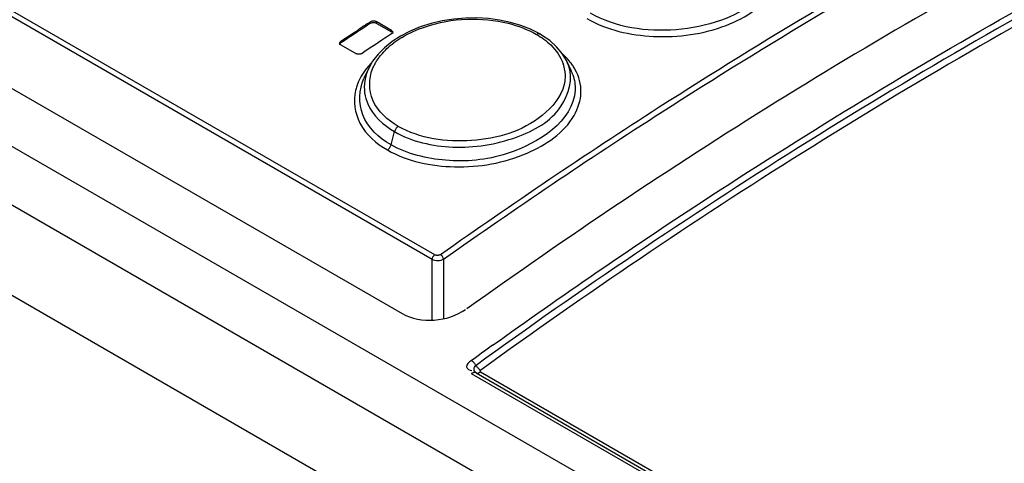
# Model space of a CAD drawing. Header units: inches. Extents: x 0 to 117, y 0 to 83.
# Tile 53 of 73: x 98.977 to 99.953, y 24.588 to 25.028. Entities that reach past the tile are written whole.
import ezdxf

# ---------------------------------------------------------------- set-up
doc = ezdxf.new("R2010")
doc.units = ezdxf.units.IN
doc.header["$LTSCALE"] = 6.431102
doc.header["$MEASUREMENT"] = 0
doc.layers.get('0').update_dxf_attribs({"linetype": 'CONTINUOUS'})

msp = doc.modelspace()

# ---------------------------------------------------------------- linework, layer by layer
at = {"color": 7, "linetype": 'CONTINUOUS'}
for p, q in [((105.37343, 21.20453), (96.72404, 26.19814)), ((96.67383, 26.16915), (105.31922, 21.17784)), ((105.27891, 21.1111), (96.6324, 26.10306)), ((99.38564, 24.78993), (97.61369, 25.81294)), ((99.38811, 24.79455), (97.61616, 25.81756)), ((97.55646, 25.77516), (99.35585, 24.7363)), ((99.32115, 25.02368), (99.32439, 25.02583)), ((99.32439, 25.02422), (99.32439, 25.02583)), ((99.32996, 25.02607), (99.32996, 25.02446)), ((99.34527, 25.01723), (99.32996, 25.02607)), ((99.32996, 25.02446), (99.34527, 25.01562)), ((99.47344, 25.02209), (99.46317, 25.02513)), ((99.48317, 25.01826), (99.47344, 25.02209)), ((99.30166, 25.01072), (99.30815, 25.01505)), ((99.30815, 25.01505), (99.3114, 25.01721)), ((99.34527, 25.01378), (99.3403, 25.01048)), ((99.34527, 25.01562), (99.34527, 25.01723)), ((99.49212, 25.01369), (99.48317, 25.01826)), ((99.49399, 25.01258), (99.49211, 25.01369)), ((99.50206, 25.007), (99.49399, 25.01258)), ((99.29516, 25.00637), (99.30005, 25.00964)), ((99.29841, 25.00693), (99.29516, 25.00476)), ((99.29516, 25.00637), (99.29516, 25.00476)), ((99.29516, 25.0029), (99.31048, 24.99406)), ((99.30166, 25.0091), (99.29841, 25.00693)), ((99.30005, 25.00964), (99.30166, 25.01072)), ((99.32903, 25.003), (99.32578, 25.00083)), ((99.33228, 25.00516), (99.32903, 25.003)), ((99.33559, 25.00736), (99.33228, 25.00516)), ((99.33878, 25.00948), (99.33559, 25.00736)), ((99.34583, 25.00609), (99.33832, 25.00004)), ((99.3403, 25.01048), (99.33878, 25.00948)), ((99.50888, 25.00086), (99.50206, 25.007)), ((99.31929, 24.99649), (99.31604, 24.99432)), ((99.32578, 25.00083), (99.31929, 24.99649)), ((99.33186, 24.99349), (99.32656, 24.98651)), ((99.33832, 25.00004), (99.33186, 24.99349)), ((99.32656, 24.98651), (99.3224, 24.97906)), ((99.5194, 24.98582), (99.51873, 24.98723)), ((99.5233, 24.97736), (99.51939, 24.98586)), ((99.32237, 24.97899), (99.31793, 24.96937)), ((99.34478, 24.90377), (99.34825, 24.91678)), ((99.38564, 24.72996), (99.38564, 24.78993)), ((99.39678, 24.79029), (99.39678, 24.73135)), ((105.34946, 21.25597), (99.42442, 24.67671)), ((99.42901, 24.67761), (105.35404, 21.25686)), ((99.43358, 24.67849), (105.35861, 21.25775))]:
    msp.add_line(p, q, dxfattribs=at)
for points in [[(99.32439, 25.02583), (99.32491, 25.02613), (99.3255, 25.02636), (99.32614, 25.02654), (99.32683, 25.02664), (99.32754, 25.02667), (99.32823, 25.02662), (99.32887, 25.0265), (99.32945, 25.02631), (99.32996, 25.02607)], [(99.32439, 25.02422), (99.32493, 25.02452), (99.3255, 25.02475), (99.3261, 25.02492), (99.32674, 25.02502), (99.32742, 25.02506), (99.32808, 25.02503), (99.32872, 25.02491), (99.32935, 25.02472), (99.32996, 25.02446)], [(99.46317, 25.02513), (99.45241, 25.0274), (99.44128, 25.02887), (99.42994, 25.02953), (99.41846, 25.02938), (99.40694, 25.0284), (99.39555, 25.0266), (99.38446, 25.02399), (99.37377, 25.0206), (99.36365, 25.01643), (99.3543, 25.01157), (99.34583, 25.00609)], [(99.34527, 25.01723), (99.34571, 25.01693), (99.34605, 25.01658), (99.34629, 25.01619), (99.34641, 25.01577), (99.34643, 25.01555)], [(99.34527, 25.01562), (99.34572, 25.0153), (99.34605, 25.01496), (99.34628, 25.0146), (99.3464, 25.01421), (99.34643, 25.01395)], [(99.34643, 25.01555), (99.34641, 25.01533), (99.34628, 25.0149), (99.34605, 25.01449), (99.3457, 25.01412), (99.34527, 25.01378)], [(99.48892, 25.01325), (99.48949, 25.01357), (99.49007, 25.01381), (99.49064, 25.01394), (99.49118, 25.01396), (99.49167, 25.01388), (99.49211, 25.01369)], [(99.29401, 25.00458), (99.29403, 25.00481), (99.29415, 25.00524), (99.29439, 25.00565), (99.29474, 25.00603), (99.29516, 25.00637)], [(99.29401, 25.00296), (99.29402, 25.00312), (99.29412, 25.00354), (99.29435, 25.00394), (99.29469, 25.00435), (99.29516, 25.00476)], [(99.29516, 25.0029), (99.29473, 25.0032), (99.29439, 25.00355), (99.29415, 25.00394), (99.29403, 25.00436), (99.29401, 25.00458)], [(99.31604, 24.99432), (99.31553, 24.99402), (99.31494, 24.99378), (99.31429, 24.9936), (99.3136, 24.99349), (99.31289, 24.99346), (99.3122, 24.99351), (99.31156, 24.99363), (99.31098, 24.99381), (99.31048, 24.99406)], [(99.51873, 24.98723), (99.51444, 24.99427), (99.50888, 25.00086)], [(99.35179, 24.92197), (99.35128, 24.92159), (99.35078, 24.92114), (99.3503, 24.92062), (99.34985, 24.92006), (99.34944, 24.91946), (99.34907, 24.91881), (99.34874, 24.91814), (99.34846, 24.91746), (99.34825, 24.91678)], [(99.34126, 24.89858), (99.34178, 24.89898), (99.34228, 24.89944), (99.34277, 24.89996), (99.34321, 24.90052), (99.34361, 24.90112), (99.34398, 24.90175), (99.34431, 24.90242), (99.34458, 24.90309), (99.34478, 24.90377)], [(99.39368, 24.79491), (99.39314, 24.7946), (99.39257, 24.79434), (99.39197, 24.79416), (99.39133, 24.79404), (99.39066, 24.79398), (99.39, 24.794), (99.38936, 24.7941), (99.38873, 24.79429), (99.38811, 24.79455)], [(99.42943, 24.68429), (99.42859, 24.68561), (99.42814, 24.68625), (99.42765, 24.68686), (99.42714, 24.68744), (99.42662, 24.68799), (99.42607, 24.68849), (99.42552, 24.68895), (99.42496, 24.68935), (99.4244, 24.6897)], [(99.42943, 24.68429), (99.42988, 24.68365), (99.43036, 24.68304), (99.43087, 24.68246), (99.4314, 24.68191), (99.43195, 24.68141), (99.4325, 24.68095), (99.43306, 24.68055), (99.43361, 24.6802)], [(99.42901, 24.67761), (99.42859, 24.67779), (99.42814, 24.6779), (99.42766, 24.67794), (99.42716, 24.67791), (99.42664, 24.67781), (99.4261, 24.67763), (99.42554, 24.67739), (99.42498, 24.67709), (99.42442, 24.67671)], [(99.42942, 24.67743), (99.42987, 24.67732), (99.43034, 24.67728), (99.43085, 24.6773), (99.43137, 24.6774), (99.43191, 24.67757), (99.43246, 24.67781), (99.43302, 24.67812), (99.43358, 24.67849)], [(99.43358, 24.67849), (99.43337, 24.67864), (99.43322, 24.67881), (99.43311, 24.67899), (99.43306, 24.67919), (99.43307, 24.6794), (99.43312, 24.67961), (99.43323, 24.67981), (99.4334, 24.68001), (99.43362, 24.6802)]]:
    msp.add_lwpolyline(points, dxfattribs=at)
for centre, radius, start, end in [((102.51925, 20.19504), 5.79034, 123.487525, 123.757702), ((102.51645, 20.20065), 5.78547, 123.524842, 123.640683), ((99.40385, 24.9298), 0.09384, 121.02862, 126.92343), ((99.46633, 24.94009), 0.07231, 46.10647, 47.64616), ((99.38113, 24.93194), 0.07709, 135.70118, 140.08579), ((99.47994, 24.97215), 0.03737, 7.78834, 18.43697), ((99.48108, 24.96813), 0.0422, 18.77326, 24.79155), ((99.48321, 24.95881), 0.04418, 18.74204, 24.8306), ((103.04217, 19.69112), 6.17042, 125.654172, 125.895503)]:
    msp.add_arc(centre, radius, start, end, dxfattribs=at)
for points, knots in [([(99.39368, 24.79491), (99.46491, 24.84527), (99.7424, 25.03263), (100.03688, 25.19556), (100.26287, 25.29674)], [0, 0, 0, 0, 0.260503, 1, 1, 1, 1]), ([(99.39678, 24.79029), (99.46795, 24.84061), (99.74525, 25.02783), (100.03951, 25.19065), (100.26535, 25.29176)], [0, 0, 0, 0, 0.260503, 1, 1, 1, 1]), ([(100.25506, 25.23208), (100.18449, 25.19957), (99.89455, 25.05641), (99.61945, 24.88395), (99.41986, 24.74091)], [0, 0, 0, 0, 0.240371, 1, 1, 1, 1]), ([(100.30048, 25.20219), (100.22696, 25.1681), (99.92413, 25.0175), (99.63725, 24.83566), (99.42901, 24.68495)], [0, 0, 0, 0, 0.239712, 1, 1, 1, 1]), ([(100.30462, 25.19717), (100.23114, 25.16309), (99.92847, 25.01257), (99.64175, 24.83083), (99.43362, 24.6802)], [0, 0, 0, 0, 0.239712, 1, 1, 1, 1]), ([(99.44549, 24.70489), (99.51344, 24.75364), (99.77867, 24.93583), (100.05948, 25.09593), (100.27502, 25.19727)], [0, 0, 0, 0, 0.25986, 1, 1, 1, 1]), ([(99.53876, 25.02895), (99.55857, 25.01751), (99.60648, 25.00688), (99.66509, 25.01495), (99.70455, 25.03495), (99.72449, 25.0542), (99.7329, 25.07782), (99.72858, 25.09315), (99.72494, 25.0996)], [0, 0, 0, 0, 0.280208, 0.57738, 0.707595, 0.816894, 0.909306, 1, 1, 1, 1]), ([(99.72487, 25.08045), (99.72415, 25.06733), (99.70728, 25.04303), (99.67006, 25.02471), (99.61417, 25.01323), (99.56743, 25.01987), (99.54249, 25.03427)], [0, 0, 0, 0, 0.187838, 0.373966, 0.588516, 1, 1, 1, 1]), ([(99.35548, 25.01021), (99.36282, 25.01463), (99.39588, 25.02924), (99.43444, 25.03084), (99.46102, 25.02419)], [0, 0, 0, 0, 0.238308, 1, 1, 1, 1]), ([(99.32999, 24.98603), (99.33069, 24.98719), (99.33219, 24.98948), (99.33386, 24.99165), (99.33474, 24.99272)], [0, 0, 0, 0, 0.493149, 1, 1, 1, 1]), ([(99.32653, 24.97918), (99.32701, 24.98035), (99.32808, 24.98268), (99.32932, 24.98492), (99.32999, 24.98603)], [0, 0, 0, 0, 0.493896, 1, 1, 1, 1]), ([(99.52737, 24.97821), (99.52668, 24.97947), (99.52517, 24.98195), (99.52347, 24.98431), (99.52256, 24.98547)], [0, 0, 0, 0, 0.493332, 1, 1, 1, 1]), ([(99.35179, 24.92197), (99.34146, 24.92809), (99.32276, 24.94402), (99.32259, 24.96952), (99.32653, 24.97918)], [0, 0, 0, 0, 0.534973, 1, 1, 1, 1]), ([(99.34126, 24.89858), (99.36104, 24.88717), (99.40974, 24.87734), (99.47642, 24.88904), (99.52349, 24.92016), (99.53539, 24.95539), (99.53109, 24.97145), (99.52737, 24.97821)], [0, 0, 0, 0, 0.27572, 0.570368, 0.810796, 0.906841, 1, 1, 1, 1]), ([(99.34825, 24.91678), (99.36545, 24.90684), (99.4077, 24.89747), (99.46661, 24.9069), (99.51559, 24.93343), (99.52535, 24.96901), (99.52104, 24.98171)], [0, 0, 0, 0, 0.273594, 0.568145, 0.815327, 1, 1, 1, 1]), ([(99.31228, 24.96579), (99.31172, 24.96447), (99.31071, 24.96179), (99.30993, 24.95904), (99.3096, 24.95767)], [0, 0, 0, 0, 0.504771, 1, 1, 1, 1]), ([(99.34478, 24.90377), (99.33299, 24.91058), (99.3118, 24.92933), (99.31293, 24.9585), (99.31793, 24.96937)], [0, 0, 0, 0, 0.53245, 1, 1, 1, 1]), ([(99.51625, 24.96345), (99.51334, 24.95127), (99.48724, 24.92039), (99.42522, 24.90263), (99.37333, 24.90986), (99.35179, 24.92197)], [0, 0, 0, 0, 0.202079, 0.60122, 1, 1, 1, 1]), ([(99.3096, 24.95767), (99.30707, 24.94704), (99.31092, 24.92117), (99.33025, 24.90494), (99.34126, 24.89858)], [0, 0, 0, 0, 0.462139, 1, 1, 1, 1]), ([(99.31861, 24.95515), (99.31914, 24.95142), (99.3238, 24.93535), (99.33722, 24.92314), (99.34825, 24.91678)], [0, 0, 0, 0, 0.228145, 1, 1, 1, 1]), ([(99.52716, 24.95787), (99.52561, 24.92722), (99.46837, 24.89073), (99.40114, 24.88518), (99.361, 24.89441), (99.34478, 24.90377)], [0, 0, 0, 0, 0.439285, 0.732035, 1, 1, 1, 1]), ([(99.38564, 24.78993), (99.38564, 24.7908), (99.38621, 24.79257), (99.38736, 24.79402), (99.38811, 24.79455)], [0, 0, 0, 0, 0.4873, 1, 1, 1, 1]), ([(99.39678, 24.79029), (99.39668, 24.79122), (99.39585, 24.79301), (99.39452, 24.79443), (99.39368, 24.79491)], [0, 0, 0, 0, 0.492661, 1, 1, 1, 1]), ([(99.4244, 24.6897), (99.4223, 24.68818), (99.41652, 24.68391), (99.42275, 24.67975), (99.42497, 24.67973)], [0, 0, 0, 0, 0.539122, 1, 1, 1, 1]), ([(99.42901, 24.67761), (99.42784, 24.67828), (99.42619, 24.68125), (99.42785, 24.68411), (99.42901, 24.68495)], [0, 0, 0, 0, 0.485055, 1, 1, 1, 1])]:
    msp.add_open_spline(points, degree=3, knots=knots, dxfattribs=at)
for points in [[(99.46102, 25.02419), (99.47071, 25.02176), (99.48022, 25.01816), (99.48892, 25.01325)], [(99.48892, 25.01325), (99.49397, 25.01025), (99.4988, 25.00677), (99.50304, 25.0027)], [(99.33474, 24.99272), (99.33844, 24.99726), (99.34281, 25.00129), (99.34748, 25.00481)], [(99.50304, 25.0027), (99.50845, 24.99753), (99.51304, 24.99107), (99.5154, 24.98397)], [(99.52256, 24.98547), (99.5207, 24.98785), (99.51864, 24.9901), (99.51646, 24.9922)], [(99.31641, 24.97371), (99.31484, 24.97118), (99.31345, 24.96853), (99.31228, 24.96579)], [(99.322, 24.9814), (99.31997, 24.97897), (99.31809, 24.9764), (99.31641, 24.97371)], [(99.32237, 24.97899), (99.319, 24.97168), (99.31749, 24.96312), (99.31861, 24.95515)], [(99.51697, 24.97721), (99.51759, 24.97266), (99.51731, 24.96792), (99.51625, 24.96345)], [(99.52504, 24.973), (99.52668, 24.96818), (99.52742, 24.96296), (99.52716, 24.95787)], [(99.39678, 24.79029), (99.39365, 24.78828), (99.38886, 24.78807), (99.38564, 24.78993)], [(99.35585, 24.7363), (99.37397, 24.72584), (99.40147, 24.72821), (99.41848, 24.7404)]]:
    msp.add_open_spline(points, degree=3, dxfattribs=at)

doc.saveas('drawing.dxf')
